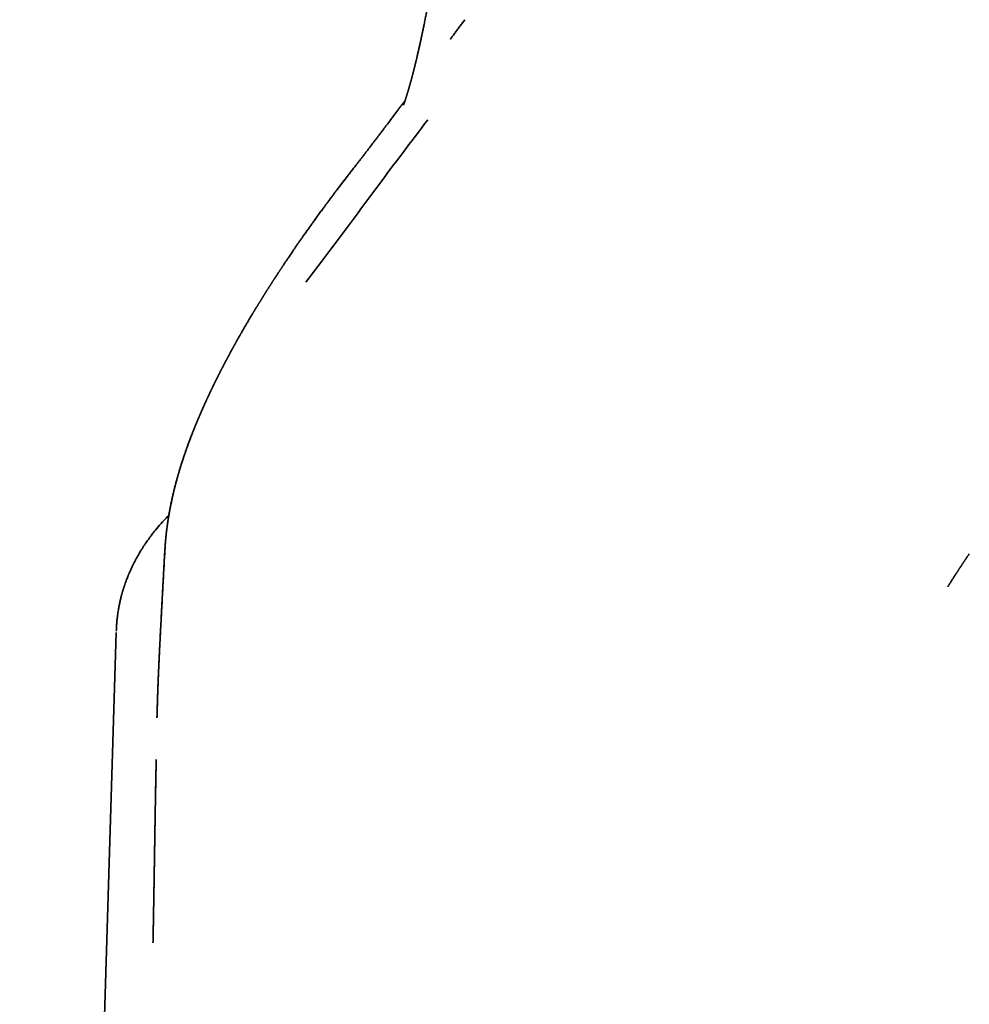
# Model space of a CAD drawing. Header units: millimetres. Extents: x 8 to 665, y 12 to 499.
# Tile 39 of 61: x 323 to 332, y 466 to 476. Entities that reach past the tile are written whole.
import ezdxf

# ---------------------------------------------------------------- set-up
doc = ezdxf.new("R2010")
doc.units = ezdxf.units.MM

msp = doc.modelspace()

# ---------------------------------------------------------------- linework, layer by layer
at = {"color": 7, "linetype": 'Continuous', "lineweight": 35}
for p, q in [((327.54, 475.5865), (327.5166, 475.556)), ((326.3686, 474.0249), (326.3728, 474.0308)), ((324.638, 470.4555), (324.6087, 469.918)), ((324.6384, 470.4545), (324.6384, 470.4556)), ((324.6389, 470.4555), (324.6389, 470.455)), ((332.4219, 470.4178), (332.4171, 470.4105)), ((324.6088, 469.919), (324.6089, 469.9207)), ((324.1668, 469.6554), (323.2327, 439.2908)), ((324.1668, 469.6554), (323.2327, 439.2908))]:
    msp.add_line(p, q, dxfattribs=at)
for points, knots in [([(327.8892, 480.8073), (327.8826, 480.7566), (327.8694, 480.6565), (327.8499, 480.5083), (327.8311, 480.3641), (327.8128, 480.2239), (327.795, 480.0876), (327.7778, 479.9552), (327.7606, 479.8226), (327.7435, 479.69), (327.7265, 479.5578), (327.7101, 479.4302), (327.6943, 479.3074), (327.6793, 479.1893), (327.6648, 479.0762), (327.651, 478.9681), (327.6379, 478.8651), (327.6255, 478.7673), (327.6137, 478.6752), (327.6026, 478.5887), (327.5923, 478.5078), (327.5825, 478.4319), (327.5738, 478.3641), (327.5661, 478.3041), (327.5593, 478.2512), (327.5529, 478.2018), (327.5469, 478.1558), (327.5414, 478.1133), (327.534, 478.0566), (327.5248, 477.9859), (327.5137, 477.9015), (327.503, 477.8204), (327.4946, 477.7578), (327.4886, 477.7126), (327.4849, 477.6847), (327.4815, 477.6597), (327.479, 477.6406), (327.4771, 477.6267), (327.4756, 477.616), (327.474, 477.6041), (327.4721, 477.5897), (327.4697, 477.5723), (327.467, 477.5524), (327.464, 477.5301), (327.4607, 477.5056), (327.457, 477.4786), (327.453, 477.4493), (327.4478, 477.4112), (327.4416, 477.3663), (327.4346, 477.3164), (327.4281, 477.2697), (327.4221, 477.2264), (327.4159, 477.1829), (327.4098, 477.1393), (327.4034, 477.0945), (327.3971, 477.0508), (327.3909, 477.0077), (327.3849, 476.9662), (327.3793, 476.9277), (327.3741, 476.8916), (327.3688, 476.8557), (327.3631, 476.8174), (327.357, 476.7761), (327.3503, 476.7317), (327.3432, 476.6845), (327.3357, 476.6346), (327.3295, 476.5945), (327.325, 476.5652), (327.3224, 476.5482), (327.32, 476.5331), (327.318, 476.5201), (327.3163, 476.5092), (327.3149, 476.5), (327.3136, 476.4915), (327.3121, 476.4824), (327.3103, 476.4704), (327.3078, 476.4548), (327.3047, 476.4353), (327.3013, 476.4133), (327.2975, 476.3897), (327.2925, 476.3583), (327.2864, 476.3208), (327.2796, 476.2784), (327.2738, 476.2436), (327.2693, 476.2158), (327.2658, 476.1949), (327.2626, 476.1757), (327.26, 476.1603), (327.258, 476.1483), (327.2564, 476.1392), (327.2551, 476.1311), (327.2538, 476.1234), (327.2524, 476.1151), (327.2506, 476.1048), (327.2484, 476.0921), (327.2458, 476.0768), (327.243, 476.0603), (327.24, 476.0433), (327.2371, 476.0265), (327.2343, 476.01), (327.2314, 475.9939), (327.2287, 475.9783), (327.2261, 475.9639), (327.2239, 475.951), (327.2219, 475.9401), (327.2203, 475.9309), (327.2185, 475.9212), (327.2165, 475.9096), (327.2139, 475.8951), (327.2108, 475.8784), (327.2075, 475.8599), (327.2038, 475.8396), (327.1998, 475.818), (327.1956, 475.7953), (327.1912, 475.7721), (327.1868, 475.7484), (327.1823, 475.725), (327.1778, 475.7013), (327.1733, 475.6779), (327.1688, 475.6547), (327.1645, 475.6326), (327.16, 475.6101), (327.1555, 475.5873), (327.1508, 475.5641), (327.1463, 475.5419), (327.142, 475.5205), (327.1378, 475.5003), (327.1344, 475.4841), (327.1319, 475.4718), (327.1299, 475.4625), (327.1278, 475.4527), (327.1255, 475.4418), (327.123, 475.4299), (327.1203, 475.4174), (327.1177, 475.4051), (327.115, 475.3924), (327.1122, 475.3798), (327.1094, 475.367), (327.1067, 475.3545), (327.1038, 475.3417), (327.1004, 475.3263), (327.0966, 475.3093), (327.0925, 475.2913), (327.0888, 475.2749), (327.0852, 475.2594), (327.0817, 475.2441), (327.0786, 475.231), (327.0761, 475.2203), (327.0741, 475.2119), (327.0722, 475.2037), (327.0702, 475.1954), (327.0681, 475.1869), (327.0661, 475.1784), (327.064, 475.1699), (327.062, 475.1614), (327.0598, 475.1523), (327.0574, 475.1427), (327.0549, 475.1326), (327.0524, 475.1227), (327.0501, 475.1136), (327.0482, 475.1058), (327.0465, 475.0991), (327.0449, 475.0929), (327.0433, 475.0866), (327.0414, 475.0793), (327.0393, 475.0711), (327.037, 475.0622), (327.0348, 475.0537), (327.0329, 475.0463), (327.0312, 475.04), (327.0298, 475.0346), (327.0284, 475.0294), (327.0269, 475.0239), (327.0253, 475.0178), (327.0235, 475.0112), (327.0216, 475.0041), (327.0197, 474.997), (327.0179, 474.9904), (327.0162, 474.9844), (327.0148, 474.9791), (327.0134, 474.9741), (327.0119, 474.969), (327.0104, 474.9635), (327.0088, 474.9577), (327.0071, 474.9517), (327.0054, 474.9456), (327.0038, 474.9399), (327.0024, 474.935), (327.0012, 474.931), (327.0002, 474.9277), (326.9994, 474.9246), (326.9984, 474.9214), (326.9973, 474.9175), (326.996, 474.913), (326.9945, 474.9081), (326.9929, 474.9025), (326.9912, 474.8968), (326.9896, 474.8913), (326.9881, 474.8866), (326.9869, 474.8825), (326.9857, 474.8786), (326.9844, 474.8741), (326.9828, 474.8689), (326.9809, 474.8629), (326.979, 474.8568), (326.977, 474.8502), (326.9748, 474.8433), (326.9726, 474.8362), (326.9704, 474.8296), (326.9684, 474.8233), (326.9665, 474.8174), (326.9647, 474.8118), (326.9629, 474.8066), (326.9612, 474.8013), (326.9594, 474.7959), (326.9575, 474.7902), (326.9554, 474.784), (326.9532, 474.7779), (326.9511, 474.7718), (326.9492, 474.7662), (326.9477, 474.762), (326.9469, 474.7598), (326.9467, 474.7593)], [0, 0, 0, 0, 0.016181, 0.031939, 0.047275, 0.062187, 0.076677, 0.090744, 0.104388, 0.118908, 0.132915, 0.146409, 0.159389, 0.171853, 0.1838, 0.19523, 0.206144, 0.216543, 0.226428, 0.235635, 0.244346, 0.252562, 0.260284, 0.266447, 0.272255, 0.277706, 0.282802, 0.287543, 0.291932, 0.301838, 0.311469, 0.320826, 0.329909, 0.333403, 0.336801, 0.339794, 0.342331, 0.343644, 0.344804, 0.346176, 0.347916, 0.350023, 0.352497, 0.355167, 0.358163, 0.361485, 0.365135, 0.369012, 0.375693, 0.38201, 0.387961, 0.393548, 0.398769, 0.404899, 0.410719, 0.416555, 0.422408, 0.428186, 0.433502, 0.438317, 0.443224, 0.448635, 0.45455, 0.460969, 0.467883, 0.47529, 0.483191, 0.486022, 0.488657, 0.49098, 0.492993, 0.494694, 0.496063, 0.49728, 0.498692, 0.500312, 0.502989, 0.506091, 0.509618, 0.513552, 0.51754, 0.524978, 0.532104, 0.53892, 0.542791, 0.546523, 0.549912, 0.55292, 0.554714, 0.556339, 0.557795, 0.559093, 0.560543, 0.562286, 0.564715, 0.56755, 0.570724, 0.573898, 0.577082, 0.580219, 0.583308, 0.586348, 0.589233, 0.591723, 0.593869, 0.59567, 0.597201, 0.599676, 0.602601, 0.605978, 0.609805, 0.613967, 0.618572, 0.623369, 0.628359, 0.633543, 0.638807, 0.643826, 0.649402, 0.654693, 0.659846, 0.664861, 0.670655, 0.676294, 0.681802, 0.687178, 0.692408, 0.697284, 0.699718, 0.702065, 0.704652, 0.707559, 0.710788, 0.714313, 0.717766, 0.721027, 0.724854, 0.728386, 0.731936, 0.73566, 0.739558, 0.745467, 0.750917, 0.755865, 0.760614, 0.765497, 0.770461, 0.773227, 0.775983, 0.778727, 0.78146, 0.78425, 0.787388, 0.790121, 0.793089, 0.796293, 0.799733, 0.803408, 0.807192, 0.81057, 0.813484, 0.815935, 0.818179, 0.820619, 0.823258, 0.826627, 0.830256, 0.833715, 0.83682, 0.839259, 0.841424, 0.843476, 0.845785, 0.848369, 0.851227, 0.854358, 0.857498, 0.860494, 0.86319, 0.865584, 0.867725, 0.87009, 0.872804, 0.87541, 0.878273, 0.881328, 0.884095, 0.886479, 0.888478, 0.890094, 0.891427, 0.893066, 0.895028, 0.897312, 0.89992, 0.902725, 0.906018, 0.908961, 0.911554, 0.913797, 0.915976, 0.918412, 0.921613, 0.925169, 0.928912, 0.932489, 0.937296, 0.941751, 0.946035, 0.95023, 0.95435, 0.958098, 0.961861, 0.965638, 0.969577, 0.973951, 0.978767, 0.984021, 0.988965, 0.993852, 0.998682, 1, 1, 1, 1]), ([(327.5162, 475.5564), (327.512, 475.5507), (327.5038, 475.5395), (327.4916, 475.5228), (327.4797, 475.5065), (327.468, 475.4905), (327.4566, 475.4749), (327.4455, 475.4598), (327.4347, 475.445), (327.4242, 475.4306), (327.4138, 475.4164), (327.4062, 475.406), (327.402, 475.4004), (327.4013, 475.3994)], [0, 0, 0, 0, 0.107748, 0.2135, 0.317256, 0.419018, 0.518784, 0.614826, 0.708943, 0.801135, 0.891403, 0.981528, 1, 1, 1, 1]), ([(326.9622, 474.8042), (326.9614, 474.8033), (326.9592, 474.8002), (326.9555, 474.7952), (326.951, 474.7893), (326.9467, 474.7835), (326.9423, 474.7776), (326.9377, 474.7715), (326.9328, 474.765), (326.9276, 474.7579), (326.9219, 474.7503), (326.9158, 474.7422), (326.9095, 474.7337), (326.9029, 474.725), (326.8962, 474.716), (326.8893, 474.7068), (326.8721, 474.6838), (326.8525, 474.6578), (326.8308, 474.6289), (326.8172, 474.6108), (326.8037, 474.5929), (326.7904, 474.5753), (326.7789, 474.5601), (326.7691, 474.5472), (326.7611, 474.5366), (326.7532, 474.5261), (326.7453, 474.5157), (326.7376, 474.5054), (326.7299, 474.4953), (326.7222, 474.4851), (326.7142, 474.4747), (326.706, 474.4638), (326.6973, 474.4525), (326.6885, 474.4409), (326.6794, 474.4289), (326.6701, 474.4167), (326.661, 474.4048), (326.6522, 474.3933), (326.6437, 474.3821), (326.635, 474.3707), (326.6262, 474.3592), (326.6164, 474.3464), (326.6058, 474.3326), (326.5945, 474.3178), (326.5843, 474.3045), (326.575, 474.2925), (326.5669, 474.2819), (326.5588, 474.2714), (326.5509, 474.2611), (326.5431, 474.251), (326.5354, 474.241), (326.5289, 474.2325), (326.5233, 474.2254), (326.5187, 474.2194), (326.5138, 474.2131), (326.5087, 474.2065), (326.5034, 474.1996), (326.4978, 474.1923), (326.4918, 474.1845), (326.4853, 474.1762), (326.4783, 474.1671), (326.471, 474.1578), (326.4634, 474.148), (326.4556, 474.1379), (326.4474, 474.1274), (326.439, 474.1165), (326.4302, 474.1053), (326.4212, 474.0937), (326.4119, 474.0818), (326.4024, 474.0696), (326.3926, 474.0571), (326.3826, 474.0443), (326.3758, 474.0356), (326.3723, 474.0312)], [0, 0, 0, 0, 0.00367, 0.011631, 0.01921, 0.026445, 0.033823, 0.041857, 0.050202, 0.058858, 0.068964, 0.079464, 0.090357, 0.101645, 0.113326, 0.125236, 0.137147, 0.202658, 0.226055, 0.249452, 0.272684, 0.29555, 0.318052, 0.33193, 0.345665, 0.359257, 0.372707, 0.386014, 0.399179, 0.412228, 0.425521, 0.439825, 0.454518, 0.469598, 0.485066, 0.500922, 0.517166, 0.531366, 0.545851, 0.560619, 0.57567, 0.590841, 0.610358, 0.629464, 0.648159, 0.662188, 0.675976, 0.689523, 0.702828, 0.715893, 0.728717, 0.741324, 0.748657, 0.756389, 0.764521, 0.773051, 0.781981, 0.79131, 0.801038, 0.8122, 0.823845, 0.835973, 0.848584, 0.861678, 0.875255, 0.889315, 0.903859, 0.918885, 0.934394, 0.950097, 0.966265, 0.9829, 1, 1, 1, 1]), ([(327.1818, 474.6186), (327.1003, 474.5112), (326.9374, 474.2964), (326.7068, 473.9868), (326.478, 473.6789), (326.2474, 473.3694), (326.0845, 473.1546), (326.003, 473.0472)], [0, 0, 0, 0, 0.2, 0.4, 0.6, 0.8, 1, 1, 1, 1]), ([(326.5305, 474.2343), (326.5292, 474.2327), (326.5256, 474.2281), (326.5196, 474.2206), (326.5135, 474.2128), (326.5083, 474.2062), (326.5039, 474.2007), (326.4996, 474.1952), (326.4951, 474.1896), (326.4905, 474.1837), (326.4856, 474.1774), (326.4805, 474.1709), (326.475, 474.164), (326.4694, 474.1567), (326.4635, 474.1492), (326.4574, 474.1414), (326.4512, 474.1334), (326.4448, 474.1253), (326.4369, 474.115), (326.4273, 474.1027), (326.4161, 474.0883), (326.4064, 474.0757), (326.3981, 474.065), (326.3914, 474.0563), (326.3848, 474.0477), (326.3779, 474.0388), (326.3709, 474.0297), (326.3638, 474.0204), (326.357, 474.0115), (326.3504, 474.003), (326.3442, 473.9948), (326.3381, 473.9869), (326.3322, 473.9791), (326.3265, 473.9716), (326.3209, 473.9643), (326.3115, 473.952), (326.3004, 473.9373), (326.2876, 473.9203), (326.2769, 473.9061), (326.2644, 473.8895), (326.2503, 473.8706), (326.2382, 473.8545), (326.2299, 473.8432), (326.225, 473.8367), (326.2201, 473.83), (326.215, 473.8231), (326.2097, 473.816), (326.2042, 473.8086), (326.1986, 473.801), (326.1928, 473.7931), (326.1869, 473.785), (326.1808, 473.7767), (326.1745, 473.7682), (326.1682, 473.7595), (326.1594, 473.7476), (326.1484, 473.7325), (326.1353, 473.7146), (326.1235, 473.6984), (326.1129, 473.6839), (326.1035, 473.6709), (326.0943, 473.6582), (326.0853, 473.6457), (326.0765, 473.6336), (326.0679, 473.6217), (326.0599, 473.6105), (326.0525, 473.6002), (326.0456, 473.5906), (326.0389, 473.5812), (326.0323, 473.5721), (326.0258, 473.563), (326.0192, 473.5536), (326.0123, 473.5439), (326.0058, 473.5348), (325.9999, 473.5264), (325.9945, 473.5187), (325.9889, 473.5107), (325.9831, 473.5025), (325.9771, 473.494), (325.9711, 473.4853), (325.9649, 473.4765), (325.9588, 473.4678), (325.9528, 473.459), (325.9468, 473.4504), (325.9409, 473.4419), (325.9353, 473.4339), (325.9301, 473.4263), (325.9246, 473.4183), (325.9188, 473.4098), (325.9123, 473.4005), (325.9056, 473.3907), (325.8986, 473.3804), (325.8912, 473.3696), (325.8837, 473.3586), (325.876, 473.3473), (325.8577, 473.3204), (325.8395, 473.2934), (325.8214, 473.2665), (325.8139, 473.2551), (325.8065, 473.2441), (325.7996, 473.2339), (325.7934, 473.2245), (325.7877, 473.216), (325.7822, 473.2077), (325.7769, 473.1997), (325.7718, 473.192), (325.7673, 473.1851), (325.7632, 473.179), (325.7595, 473.1733), (325.7555, 473.1672), (325.7512, 473.1608), (325.7467, 473.1539), (325.7419, 473.1466), (325.7369, 473.1389), (325.7316, 473.131), (325.7262, 473.1226), (325.7205, 473.1139), (325.715, 473.1055), (325.7098, 473.0975), (325.7048, 473.0899), (325.7, 473.0824), (325.6952, 473.0751), (325.6908, 473.0682), (325.6865, 473.0616), (325.6825, 473.0554), (325.6788, 473.0497), (325.6753, 473.0443), (325.6722, 473.0394), (325.6693, 473.0349), (325.6668, 473.031), (325.6644, 473.0273), (325.6621, 473.0236), (325.6596, 473.0197), (325.6569, 473.0156), (325.6542, 473.0113), (325.6509, 473.0061), (325.647, 473.0001), (325.6425, 472.9931), (325.6378, 472.9857), (325.6332, 472.9784), (325.6287, 472.9713), (325.6244, 472.9646), (325.6201, 472.9578), (325.6159, 472.9512), (325.612, 472.9449), (325.6082, 472.9389), (325.6046, 472.9332), (325.6012, 472.9277), (325.5977, 472.9222), (325.5941, 472.9165), (325.5905, 472.9108), (325.5872, 472.9055), (325.5844, 472.901), (325.5819, 472.8969), (325.5795, 472.8931), (325.577, 472.8891), (325.5741, 472.8845), (325.5709, 472.8793), (325.5672, 472.8734), (325.5633, 472.8671), (325.5592, 472.8604), (325.5548, 472.8533), (325.5504, 472.8462), (325.546, 472.8391), (325.5418, 472.8323), (325.5376, 472.8254), (325.5335, 472.8187), (325.5292, 472.8117), (325.5247, 472.8044), (325.5201, 472.7968), (325.5159, 472.7899), (325.5121, 472.7837), (325.5087, 472.7781), (325.5055, 472.7728), (325.5025, 472.7679), (325.4996, 472.7631), (325.4964, 472.7579), (325.4929, 472.752), (325.4889, 472.7454), (325.4847, 472.7384), (325.4803, 472.7311), (325.4757, 472.7234), (325.4709, 472.7154), (325.466, 472.7073), (325.4612, 472.6991), (325.4563, 472.6909), (325.4513, 472.6825), (325.4463, 472.6741), (325.4414, 472.6657), (325.4364, 472.6574), (325.4315, 472.649), (325.4266, 472.6407), (325.4219, 472.6326), (325.4171, 472.6243), (325.4122, 472.616), (325.4073, 472.6076), (325.4032, 472.6006), (325.4, 472.595), (325.3974, 472.5906), (325.3948, 472.5861), (325.3918, 472.5808), (325.3883, 472.5748), (325.3843, 472.5679), (325.38, 472.5605), (325.3759, 472.5532), (325.3718, 472.5461), (325.368, 472.5393), (325.3639, 472.5323), (325.3593, 472.5242), (325.3542, 472.5152), (325.3488, 472.5057), (325.3437, 472.4966), (325.3388, 472.488), (325.3344, 472.48), (325.3303, 472.4727), (325.3265, 472.4661), (325.323, 472.4598), (325.3197, 472.4537), (325.3164, 472.4478), (325.3131, 472.4419), (325.3097, 472.4357), (325.3062, 472.4294), (325.3025, 472.4228), (325.2989, 472.4162), (325.2953, 472.4096), (325.2915, 472.4028), (325.2876, 472.3956), (325.2834, 472.388), (325.2791, 472.3801), (325.2745, 472.3717), (325.2703, 472.364), (325.2666, 472.357), (325.2634, 472.3511), (325.2603, 472.3454), (325.2574, 472.3399), (325.2546, 472.3347), (325.2519, 472.3298), (325.2496, 472.3254), (325.2473, 472.3212), (325.2453, 472.3173), (325.2433, 472.3136), (325.2413, 472.3098), (325.2391, 472.3057), (325.2366, 472.301), (325.2338, 472.2957), (325.2307, 472.29), (325.2279, 472.2847), (325.2253, 472.2797), (325.2229, 472.2753), (325.2205, 472.2706), (325.218, 472.2658), (325.2155, 472.261), (325.2129, 472.2561), (325.2103, 472.2512), (325.2078, 472.2464), (325.2055, 472.2419), (325.2034, 472.238), (325.2017, 472.2346), (325.2001, 472.2316), (325.1987, 472.2289), (325.1975, 472.2265), (325.1963, 472.2242), (325.1949, 472.2216), (325.1934, 472.2186), (325.1916, 472.2151), (325.1896, 472.2112), (325.1874, 472.2069), (325.185, 472.2023), (325.1824, 472.1972), (325.1796, 472.1917), (325.1766, 472.186), (325.1736, 472.1801), (325.1707, 472.1744), (325.1678, 472.1687), (325.1649, 472.163), (325.1621, 472.1573), (325.1593, 472.1519), (325.1567, 472.1468), (325.1543, 472.1419), (325.1519, 472.1372), (325.1497, 472.1327), (325.1473, 472.128), (325.1448, 472.123), (325.1421, 472.1176), (325.1393, 472.1119), (325.1363, 472.1059), (325.1332, 472.0996), (325.1295, 472.0921), (325.1253, 472.0836), (325.1207, 472.0744), (325.1164, 472.0655), (325.1123, 472.0571), (325.1084, 472.0491), (325.1047, 472.0415), (325.1013, 472.0344), (325.0981, 472.0278), (325.0951, 472.0217), (325.0923, 472.0158), (325.0896, 472.0101), (325.0871, 472.0048), (325.0846, 471.9998), (325.0822, 471.9947), (325.0796, 471.9892), (325.0768, 471.9833), (325.0738, 471.977), (325.0707, 471.9704), (325.0676, 471.9638), (325.0647, 471.9575), (325.0618, 471.9515), (325.0592, 471.9457), (325.0566, 471.9403), (325.0542, 471.9351), (325.0517, 471.9298), (325.0491, 471.9242), (325.0464, 471.9182), (325.0434, 471.9118), (325.0404, 471.9051), (325.0371, 471.898), (325.034, 471.8912), (325.031, 471.8846), (325.0283, 471.8786), (325.0256, 471.8727), (325.0231, 471.8672), (325.0208, 471.862), (325.0186, 471.8572), (325.0166, 471.8527), (325.0147, 471.8485), (325.013, 471.8447), (325.0115, 471.8414), (325.0102, 471.8385), (325.009, 471.8357), (325.0076, 471.8326), (325.0061, 471.8292), (325.0044, 471.8255), (325.0026, 471.8214), (325.0007, 471.817), (324.9986, 471.8123), (324.9964, 471.8073), (324.9943, 471.8024), (324.9922, 471.7977), (324.9902, 471.7931), (324.9882, 471.7885), (324.9861, 471.7838), (324.9841, 471.7791), (324.9822, 471.7747), (324.9805, 471.7707), (324.9786, 471.7663), (324.9764, 471.7613), (324.9738, 471.7554), (324.9712, 471.7492), (324.9685, 471.7429), (324.9656, 471.7362), (324.9628, 471.7295), (324.96, 471.7229), (324.9572, 471.7162), (324.9542, 471.7092), (324.9512, 471.7019), (324.948, 471.6943), (324.9448, 471.6865), (324.9415, 471.6786), (324.9382, 471.6706), (324.935, 471.6629), (324.932, 471.6555), (324.9292, 471.6486), (324.9264, 471.6418), (324.9237, 471.6351), (324.921, 471.6282), (324.9183, 471.6215), (324.9159, 471.6157), (324.9139, 471.6106), (324.9121, 471.6061), (324.9102, 471.6012), (324.908, 471.5958), (324.9059, 471.5903), (324.9037, 471.5848), (324.9016, 471.5793), (324.8994, 471.5737), (324.8972, 471.5681), (324.8951, 471.5626), (324.8927, 471.5565), (324.8901, 471.5498), (324.8874, 471.5426), (324.8848, 471.5358), (324.8823, 471.5292), (324.8798, 471.5225), (324.8773, 471.516), (324.8749, 471.5096), (324.8725, 471.5031), (324.87, 471.4965), (324.8675, 471.4896), (324.8648, 471.4823), (324.862, 471.4746), (324.859, 471.4664), (324.8559, 471.4579), (324.8528, 471.4492), (324.8496, 471.4403), (324.8464, 471.4315), (324.8433, 471.4226), (324.8403, 471.414), (324.8372, 471.4051), (324.834, 471.3961), (324.8309, 471.3869), (324.8278, 471.3779), (324.8248, 471.369), (324.8217, 471.3599), (324.8186, 471.3505), (324.8153, 471.3408), (324.8119, 471.3305), (324.8084, 471.3198), (324.8048, 471.3087), (324.8013, 471.2976), (324.7977, 471.2865), (324.7943, 471.2757), (324.791, 471.2651), (324.7878, 471.2548), (324.7847, 471.2448), (324.7818, 471.2351), (324.7788, 471.2253), (324.7759, 471.2154), (324.7729, 471.2053), (324.7699, 471.1951), (324.7669, 471.1847), (324.7622, 471.1683), (324.7559, 471.1461), (324.7497, 471.1235), (324.7452, 471.1066), (324.7423, 471.0956), (324.7395, 471.0849), (324.7366, 471.0735), (324.7335, 471.0613), (324.7302, 471.0481), (324.7269, 471.0349), (324.7236, 471.0214), (324.7203, 471.0075), (324.7169, 470.993), (324.7133, 470.9774), (324.7095, 470.9608), (324.7057, 470.9434), (324.702, 470.9261), (324.6984, 470.9088), (324.6954, 470.894), (324.6928, 470.8813), (324.6907, 470.8706), (324.6886, 470.8596), (324.6864, 470.8481), (324.6841, 470.8359), (324.6817, 470.8223), (324.6791, 470.8077), (324.6764, 470.7925), (324.674, 470.7778), (324.6718, 470.7645), (324.6699, 470.7525), (324.6682, 470.7416), (324.6665, 470.7305), (324.6648, 470.719), (324.6633, 470.7087), (324.6621, 470.6999), (324.661, 470.6926), (324.66, 470.685), (324.659, 470.6771), (324.6579, 470.669), (324.6568, 470.6609), (324.6558, 470.653), (324.655, 470.6458), (324.6542, 470.6392), (324.6535, 470.6333), (324.6528, 470.6278), (324.652, 470.6211), (324.6511, 470.613), (324.65, 470.6031), (324.649, 470.5928), (324.6478, 470.5818), (324.647, 470.5729), (324.6463, 470.5661), (324.6459, 470.5614), (324.6454, 470.5563), (324.6449, 470.5508), (324.6444, 470.5448), (324.6438, 470.5383), (324.6432, 470.5313), (324.6426, 470.5234), (324.6419, 470.5144), (324.6411, 470.5044), (324.6404, 470.4933), (324.6396, 470.4812), (324.6388, 470.4684), (324.6383, 470.4597), (324.638, 470.4553)], [0, 0, 0, 0, 0.001501, 0.004223, 0.006927, 0.008618, 0.010301, 0.011978, 0.013688, 0.015508, 0.017438, 0.019479, 0.02163, 0.023892, 0.026264, 0.028702, 0.03124, 0.033821, 0.036433, 0.040935, 0.045525, 0.050203, 0.053, 0.055826, 0.058603, 0.061293, 0.06438, 0.067345, 0.070185, 0.072902, 0.075495, 0.077965, 0.080468, 0.08283, 0.085076, 0.087322, 0.094465, 0.098777, 0.103136, 0.107535, 0.114081, 0.120524, 0.122527, 0.124543, 0.126633, 0.1288, 0.131044, 0.133395, 0.135825, 0.138334, 0.140922, 0.14359, 0.146336, 0.149162, 0.152037, 0.157967, 0.163762, 0.169421, 0.17366, 0.177819, 0.181899, 0.185899, 0.189802, 0.193578, 0.197225, 0.200312, 0.203302, 0.206193, 0.208987, 0.211708, 0.214513, 0.217431, 0.220462, 0.222664, 0.224932, 0.227291, 0.229745, 0.232291, 0.234884, 0.237564, 0.240209, 0.242748, 0.245459, 0.248039, 0.250486, 0.252802, 0.254987, 0.2578, 0.260695, 0.263672, 0.266952, 0.270326, 0.273794, 0.277355, 0.280994, 0.299283, 0.302887, 0.306486, 0.309987, 0.313365, 0.316136, 0.31882, 0.321415, 0.323923, 0.326342, 0.328681, 0.330331, 0.332105, 0.334003, 0.336026, 0.338173, 0.340444, 0.34284, 0.345309, 0.347897, 0.350605, 0.353432, 0.355737, 0.358115, 0.360486, 0.362735, 0.364904, 0.366945, 0.368859, 0.370646, 0.372306, 0.373838, 0.375242, 0.376406, 0.377491, 0.378625, 0.379825, 0.38109, 0.382422, 0.383819, 0.385847, 0.388, 0.390277, 0.392679, 0.39469, 0.396781, 0.398899, 0.400932, 0.402879, 0.404705, 0.406446, 0.408104, 0.409676, 0.411556, 0.413298, 0.414904, 0.416372, 0.417448, 0.418583, 0.419803, 0.421107, 0.42277, 0.424552, 0.426455, 0.428477, 0.430619, 0.43288, 0.43491, 0.437024, 0.439119, 0.441134, 0.44307, 0.445484, 0.447761, 0.449902, 0.451699, 0.453386, 0.454964, 0.456434, 0.457826, 0.459282, 0.461135, 0.463104, 0.465188, 0.467387, 0.469703, 0.472089, 0.474527, 0.47696, 0.479389, 0.481889, 0.484384, 0.486874, 0.489359, 0.49184, 0.494313, 0.496716, 0.49903, 0.50163, 0.504106, 0.506459, 0.507788, 0.509073, 0.510382, 0.511775, 0.513669, 0.515699, 0.517865, 0.520166, 0.52207, 0.524057, 0.526129, 0.528246, 0.531164, 0.533948, 0.536597, 0.539112, 0.541491, 0.543537, 0.545472, 0.547296, 0.549019, 0.550727, 0.552439, 0.554153, 0.556043, 0.557936, 0.559832, 0.561733, 0.563677, 0.565735, 0.567908, 0.570197, 0.572601, 0.575121, 0.576833, 0.578542, 0.580181, 0.58175, 0.583247, 0.584673, 0.585905, 0.587079, 0.588195, 0.589252, 0.590278, 0.591375, 0.592769, 0.594275, 0.595891, 0.597619, 0.598832, 0.600094, 0.601406, 0.602767, 0.604155, 0.605481, 0.606948, 0.608314, 0.609577, 0.610738, 0.611643, 0.612474, 0.613232, 0.613917, 0.614539, 0.615206, 0.616087, 0.617071, 0.618156, 0.619344, 0.620661, 0.622085, 0.623615, 0.625251, 0.626913, 0.628517, 0.630062, 0.631715, 0.633295, 0.634804, 0.63624, 0.637604, 0.638896, 0.640126, 0.641402, 0.642818, 0.644317, 0.645899, 0.647563, 0.649309, 0.651111, 0.653785, 0.656341, 0.658778, 0.661097, 0.663297, 0.665386, 0.667393, 0.669141, 0.670824, 0.672442, 0.673995, 0.675498, 0.676768, 0.678153, 0.679653, 0.681267, 0.682997, 0.684832, 0.686633, 0.688354, 0.689997, 0.69156, 0.693018, 0.694402, 0.695817, 0.697322, 0.698948, 0.700667, 0.70248, 0.704387, 0.706388, 0.708026, 0.70969, 0.71127, 0.712757, 0.714151, 0.715453, 0.716662, 0.717779, 0.718802, 0.719734, 0.720413, 0.721153, 0.721977, 0.722884, 0.723874, 0.724962, 0.726134, 0.727393, 0.728733, 0.730059, 0.731322, 0.732522, 0.733661, 0.735003, 0.736247, 0.737393, 0.73844, 0.739407, 0.740877, 0.742408, 0.744001, 0.745654, 0.747369, 0.749173, 0.750802, 0.75251, 0.754294, 0.756157, 0.758096, 0.760111, 0.762092, 0.764163, 0.766123, 0.767971, 0.769707, 0.771331, 0.77306, 0.774753, 0.776418, 0.778054, 0.779073, 0.780167, 0.781368, 0.782676, 0.78409, 0.78535, 0.786685, 0.788087, 0.789461, 0.790778, 0.792036, 0.793896, 0.795613, 0.797186, 0.798806, 0.800364, 0.801907, 0.803436, 0.804951, 0.806507, 0.80809, 0.809785, 0.811593, 0.813509, 0.815451, 0.817507, 0.819561, 0.821612, 0.82366, 0.825666, 0.827586, 0.829739, 0.831773, 0.833745, 0.835717, 0.837729, 0.839793, 0.841954, 0.844213, 0.846566, 0.848991, 0.851481, 0.853797, 0.856141, 0.858419, 0.860623, 0.862752, 0.864809, 0.866806, 0.868934, 0.87099, 0.873029, 0.875152, 0.877361, 0.883007, 0.888654, 0.890873, 0.893044, 0.895133, 0.897139, 0.89969, 0.902222, 0.904737, 0.907299, 0.909936, 0.91265, 0.915461, 0.918669, 0.921888, 0.925056, 0.928174, 0.931246, 0.933084, 0.934978, 0.936928, 0.938943, 0.941079, 0.943346, 0.946072, 0.948694, 0.951211, 0.953623, 0.955476, 0.95727, 0.959104, 0.961007, 0.962977, 0.964114, 0.965285, 0.966493, 0.967738, 0.969021, 0.97033, 0.971559, 0.97268, 0.973696, 0.974606, 0.97542, 0.976199, 0.977672, 0.979068, 0.980646, 0.982249, 0.983901, 0.984532, 0.985198, 0.985925, 0.986714, 0.987566, 0.98848, 0.989458, 0.990542, 0.991808, 0.993206, 0.994736, 0.996398, 0.998193, 1, 1, 1, 1]), ([(326.3683, 474.0251), (326.3676, 474.0242), (326.3639, 474.0194), (326.3574, 474.0109), (326.3489, 473.9997), (326.3407, 473.989), (326.3329, 473.9787), (326.3254, 473.9689), (326.3185, 473.9598), (326.3121, 473.9514), (326.3062, 473.9436), (326.3006, 473.9362), (326.2953, 473.9292), (326.2903, 473.9225), (326.2855, 473.9162), (326.2811, 473.9103), (326.2769, 473.9048), (326.2731, 473.8997), (326.2695, 473.8949), (326.2662, 473.8905), (326.2634, 473.8868), (326.261, 473.8836), (326.259, 473.8809), (326.2571, 473.8783), (326.2551, 473.8757), (326.2531, 473.873), (326.2501, 473.869), (326.2461, 473.8636), (326.2409, 473.8567), (326.2355, 473.8494), (326.2297, 473.8417), (326.2237, 473.8336), (326.2179, 473.8257), (326.2123, 473.8182), (326.207, 473.8111), (326.2018, 473.804), (326.1967, 473.7972), (326.1919, 473.7906), (326.1873, 473.7843), (326.1828, 473.7782), (326.1785, 473.7724), (326.1744, 473.7669), (326.1706, 473.7617), (326.1671, 473.7568), (326.1636, 473.7521), (326.1601, 473.7474), (326.1566, 473.7426), (326.153, 473.7377), (326.1491, 473.7324), (326.145, 473.7267), (326.1407, 473.7208), (326.1363, 473.7148), (326.132, 473.7089), (326.1277, 473.703), (326.1233, 473.6969), (326.1188, 473.6907), (326.1144, 473.6846), (326.11, 473.6786), (326.1047, 473.6711), (326.0983, 473.6624), (326.0911, 473.6523), (326.0846, 473.6433), (326.0788, 473.6353), (326.0737, 473.6281), (326.0687, 473.6211), (326.0637, 473.6141), (326.0586, 473.6069), (326.0529, 473.5991), (326.0468, 473.5905), (326.0401, 473.5811), (326.0332, 473.5714), (326.0266, 473.562), (326.0203, 473.5531), (326.0145, 473.5449), (326.0089, 473.5369), (326.0034, 473.5292), (325.9982, 473.5217), (325.9931, 473.5146), (325.9883, 473.5077), (325.9838, 473.5013), (325.981, 473.4973), (325.9797, 473.4954)], [0, 0, 0, 0, 0.005324, 0.027373, 0.048565, 0.068898, 0.088374, 0.106992, 0.124752, 0.140279, 0.155085, 0.16917, 0.182534, 0.195178, 0.2071, 0.218302, 0.228783, 0.238544, 0.247584, 0.255902, 0.2635, 0.268965, 0.273984, 0.278767, 0.283687, 0.288751, 0.293957, 0.306325, 0.319433, 0.333283, 0.347874, 0.363206, 0.379279, 0.392428, 0.406035, 0.419595, 0.43253, 0.444839, 0.456521, 0.468318, 0.479399, 0.489763, 0.499412, 0.508753, 0.517381, 0.526419, 0.535153, 0.544512, 0.554498, 0.565111, 0.57635, 0.588215, 0.598884, 0.610013, 0.621602, 0.633378, 0.644921, 0.656224, 0.667289, 0.686952, 0.705812, 0.723869, 0.737905, 0.751413, 0.764395, 0.777371, 0.790809, 0.804708, 0.821681, 0.839295, 0.857549, 0.876444, 0.89202, 0.907505, 0.922505, 0.937021, 0.951052, 0.964361, 0.977202, 0.989576, 1, 1, 1, 1]), ([(325.4854, 472.7396), (325.4834, 472.7362), (325.4793, 472.7295), (325.4735, 472.7197), (325.4678, 472.7103), (325.4625, 472.7013), (325.4574, 472.6927), (325.4525, 472.6845), (325.448, 472.6769), (325.4438, 472.6699), (325.44, 472.6635), (325.4364, 472.6574), (325.4329, 472.6514), (325.4293, 472.6453), (325.4253, 472.6385), (325.4209, 472.6309), (325.416, 472.6225), (325.4109, 472.6137), (325.4055, 472.6045), (325.4, 472.595), (325.3944, 472.5854), (325.3889, 472.5758), (325.3835, 472.5665), (325.3788, 472.5583), (325.3748, 472.5512), (325.3714, 472.5453), (325.3681, 472.5397), (325.3653, 472.5348), (325.3629, 472.5305), (325.3609, 472.5269), (325.3589, 472.5235), (325.3568, 472.5198), (325.3545, 472.5157), (325.3518, 472.5109), (325.3488, 472.5057), (325.3456, 472.5), (325.3421, 472.4938), (325.3386, 472.4875), (325.335, 472.4812), (325.3316, 472.475), (325.3281, 472.4688), (325.3248, 472.4629), (325.3216, 472.4572), (325.3186, 472.4518), (325.3154, 472.446), (325.3121, 472.44), (325.3086, 472.4339), (325.3055, 472.4282), (325.3027, 472.4231), (325.3001, 472.4185), (325.2978, 472.4143), (325.2955, 472.41), (325.2931, 472.4057), (325.2907, 472.4013), (325.2882, 472.3968), (325.2854, 472.3916), (325.2822, 472.3857), (325.2785, 472.379), (325.2748, 472.3722), (325.2709, 472.365), (325.2668, 472.3575), (325.2626, 472.3496), (325.2581, 472.3414), (325.2539, 472.3334), (325.2498, 472.3258), (325.2459, 472.3186), (325.2421, 472.3113), (325.2379, 472.3036), (325.2337, 472.2956), (325.2293, 472.2873), (325.2252, 472.2796), (325.2217, 472.2728), (325.2185, 472.2668), (325.2156, 472.2612), (325.2126, 472.2555), (325.2094, 472.2494), (325.206, 472.2429), (325.2025, 472.2361), (325.1988, 472.229), (325.195, 472.2218), (325.1914, 472.2148), (325.1881, 472.2083), (325.1853, 472.203), (325.1832, 472.1988), (325.1816, 472.1956), (325.18, 472.1927), (325.1786, 472.1898), (325.1771, 472.187), (325.1755, 472.1837), (325.1736, 472.1801), (325.1715, 472.1759), (325.1692, 472.1713), (325.1665, 472.1661), (325.1635, 472.1601), (325.16, 472.1533), (325.1564, 472.1461), (325.1527, 472.1388), (325.1491, 472.1315), (325.1453, 472.1241), (325.1416, 472.1166), (325.1378, 472.109), (325.1343, 472.1019), (325.131, 472.0952), (325.1281, 472.0894), (325.1257, 472.0844), (325.1235, 472.08), (325.1215, 472.0758), (325.1194, 472.0717), (325.1138, 472.0602), (325.108, 472.0483), (325.102, 472.0358), (325.0992, 472.0301), (325.0962, 472.024), (325.0932, 472.0177), (325.0901, 472.0112), (325.087, 472.0047), (325.0837, 471.9978), (325.0803, 471.9907), (325.0769, 471.9835), (325.0736, 471.9764), (325.0703, 471.9696), (325.0668, 471.962), (325.0629, 471.9538), (325.0588, 471.945), (325.055, 471.9367), (325.0513, 471.9288), (325.0478, 471.9213), (325.0444, 471.9139), (325.0407, 471.9058), (325.0366, 471.897), (325.0323, 471.8874), (325.0279, 471.8777), (325.0235, 471.868), (325.0191, 471.8583), (325.0146, 471.8484), (325.01, 471.8381), (325.0053, 471.8274), (325.0004, 471.8162), (324.9953, 471.8047), (324.99, 471.7928), (324.9852, 471.7816), (324.9808, 471.7714), (324.9769, 471.7624), (324.9732, 471.7538), (324.9696, 471.7455), (324.9662, 471.7376), (324.963, 471.73), (324.9595, 471.7217), (324.9556, 471.7124), (324.9512, 471.702), (324.9467, 471.6912), (324.9421, 471.6801), (324.9376, 471.6691), (324.9331, 471.6582), (324.9288, 471.6476), (324.9245, 471.637), (324.9202, 471.6264), (324.9159, 471.6155), (324.9112, 471.6038), (324.9062, 471.5912), (324.9009, 471.5775), (324.8954, 471.5634), (324.8897, 471.5487), (324.884, 471.5336), (324.8782, 471.5184), (324.8725, 471.503), (324.8668, 471.4878), (324.8612, 471.4725), (324.8557, 471.4572), (324.8492, 471.4392), (324.8417, 471.4182), (324.8335, 471.3945), (324.8255, 471.3711), (324.8177, 471.3481), (324.8103, 471.3255), (324.803, 471.3032), (324.796, 471.281), (324.7891, 471.2591), (324.7824, 471.2372), (324.7774, 471.2203), (324.7738, 471.2083), (324.7716, 471.201), (324.7695, 471.1935), (324.7673, 471.1859), (324.765, 471.1782), (324.7628, 471.1703), (324.7605, 471.1623), (324.7582, 471.154), (324.7557, 471.1452), (324.7531, 471.1357), (324.7503, 471.1255), (324.7474, 471.1149), (324.7445, 471.1041), (324.7413, 471.0917), (324.7377, 471.078), (324.7338, 471.0628), (324.7301, 471.0479), (324.7269, 471.035), (324.7242, 471.024), (324.7221, 471.0149), (324.72, 471.0063), (324.7181, 470.9983), (324.7164, 470.9909), (324.7149, 470.9842), (324.7135, 470.9781), (324.7122, 470.9724), (324.7109, 470.9668), (324.7096, 470.9612), (324.7084, 470.9558), (324.7073, 470.9505), (324.7062, 470.9455), (324.7051, 470.9405), (324.704, 470.9353), (324.7028, 470.9297), (324.7014, 470.9234), (324.7, 470.9166), (324.6985, 470.9093), (324.6969, 470.9016), (324.6952, 470.8934), (324.6935, 470.8846), (324.6917, 470.8755), (324.69, 470.8667), (324.6883, 470.858), (324.6867, 470.8498), (324.6852, 470.8417), (324.6838, 470.834), (324.6825, 470.827), (324.6814, 470.8206), (324.6803, 470.8146), (324.6793, 470.8091), (324.6785, 470.8041), (324.6777, 470.7996), (324.677, 470.7955), (324.6762, 470.7912), (324.6755, 470.7867), (324.6747, 470.782), (324.6739, 470.7774), (324.6731, 470.7727), (324.6724, 470.768), (324.6716, 470.7633), (324.6709, 470.7586), (324.6701, 470.7536), (324.6692, 470.7482), (324.6683, 470.742), (324.6672, 470.735), (324.666, 470.7273), (324.6648, 470.7188), (324.6635, 470.7098), (324.6622, 470.7008), (324.661, 470.6921), (324.6599, 470.684), (324.6589, 470.6767), (324.658, 470.6699), (324.6572, 470.6634), (324.6562, 470.6562), (324.6552, 470.6482), (324.6541, 470.6391), (324.653, 470.6296), (324.652, 470.6203), (324.6509, 470.6111), (324.6499, 470.602), (324.649, 470.5927), (324.648, 470.5836), (324.6472, 470.5751), (324.6465, 470.5679), (324.6459, 470.5621), (324.6455, 470.5575), (324.6451, 470.5532), (324.6448, 470.5492), (324.6444, 470.5455), (324.6441, 470.5417), (324.6437, 470.5373), (324.6433, 470.5319), (324.6428, 470.5254), (324.6422, 470.5179), (324.6415, 470.5096), (324.6409, 470.5005), (324.6401, 470.4898), (324.6393, 470.4776), (324.6387, 470.4673), (324.6384, 470.4612), (324.6383, 470.4597)], [0, 0, 0, 0, 0.005695, 0.011163, 0.016403, 0.021415, 0.026199, 0.030755, 0.035083, 0.038851, 0.042427, 0.045812, 0.049049, 0.0524, 0.055907, 0.060319, 0.064955, 0.069815, 0.074898, 0.080204, 0.085579, 0.090837, 0.09594, 0.100889, 0.10432, 0.107591, 0.110659, 0.113526, 0.115636, 0.117622, 0.119483, 0.121286, 0.123641, 0.126244, 0.129095, 0.132194, 0.135541, 0.139137, 0.142416, 0.145857, 0.149223, 0.152447, 0.15553, 0.158471, 0.16127, 0.164887, 0.168236, 0.171316, 0.174129, 0.176494, 0.178717, 0.180985, 0.183304, 0.185675, 0.188096, 0.190569, 0.194053, 0.197634, 0.201312, 0.205147, 0.209175, 0.213395, 0.217808, 0.222414, 0.226167, 0.23004, 0.233995, 0.23782, 0.242453, 0.246822, 0.250928, 0.254771, 0.257607, 0.260471, 0.263499, 0.266688, 0.270111, 0.273703, 0.277464, 0.281358, 0.285062, 0.288497, 0.291665, 0.293416, 0.295073, 0.296635, 0.298104, 0.299551, 0.301122, 0.303139, 0.305336, 0.307711, 0.310265, 0.313538, 0.317065, 0.320846, 0.324785, 0.328584, 0.332223, 0.336376, 0.340298, 0.343988, 0.347446, 0.350672, 0.353044, 0.355273, 0.357419, 0.35956, 0.361697, 0.375183, 0.377905, 0.380839, 0.383987, 0.387349, 0.390531, 0.393883, 0.397406, 0.401098, 0.404824, 0.408435, 0.411932, 0.415314, 0.420028, 0.4245, 0.428729, 0.432716, 0.436515, 0.440241, 0.443898, 0.448814, 0.453598, 0.458389, 0.463442, 0.468181, 0.473134, 0.4783, 0.483656, 0.489193, 0.494912, 0.500813, 0.506896, 0.511463, 0.515875, 0.520104, 0.524151, 0.528015, 0.531697, 0.535202, 0.540036, 0.54503, 0.550182, 0.555466, 0.560748, 0.565864, 0.570814, 0.575671, 0.580601, 0.58561, 0.590697, 0.596737, 0.602951, 0.60936, 0.615962, 0.622753, 0.62968, 0.636329, 0.643084, 0.649797, 0.656399, 0.662891, 0.673211, 0.683277, 0.693098, 0.702688, 0.712039, 0.72114, 0.729997, 0.738848, 0.747463, 0.755858, 0.758645, 0.761466, 0.764329, 0.767233, 0.770178, 0.773165, 0.776248, 0.779297, 0.782601, 0.78616, 0.789975, 0.793962, 0.797966, 0.801985, 0.807535, 0.813082, 0.81846, 0.823641, 0.826987, 0.830232, 0.833279, 0.836107, 0.838716, 0.841106, 0.84316, 0.845123, 0.847074, 0.849014, 0.850943, 0.852686, 0.854421, 0.856146, 0.857866, 0.859749, 0.861875, 0.864244, 0.86663, 0.86922, 0.872014, 0.874977, 0.878012, 0.881112, 0.883821, 0.886579, 0.889286, 0.891795, 0.894103, 0.896211, 0.898118, 0.899985, 0.901609, 0.902999, 0.904317, 0.90563, 0.907141, 0.908643, 0.910138, 0.911624, 0.913103, 0.914573, 0.91612, 0.917577, 0.91926, 0.921169, 0.923303, 0.925662, 0.928248, 0.931059, 0.933898, 0.936532, 0.93896, 0.941181, 0.943197, 0.945056, 0.946916, 0.949491, 0.952089, 0.954717, 0.95746, 0.959894, 0.962428, 0.965058, 0.967612, 0.96997, 0.972133, 0.973479, 0.974736, 0.975905, 0.976985, 0.977976, 0.978915, 0.979991, 0.981455, 0.983142, 0.985052, 0.987186, 0.989541, 0.992096, 0.995355, 0.998881, 1, 1, 1, 1]), ([(324.6759, 470.7891), (324.6658, 470.7792), (324.6355, 470.7493), (324.5883, 470.6968), (324.5473, 470.648), (324.5216, 470.6156), (324.5079, 470.5979), (324.4931, 470.5782), (324.4781, 470.5577), (324.4638, 470.5377), (324.451, 470.5191), (324.4403, 470.5033), (324.4315, 470.4899), (324.4239, 470.478), (324.416, 470.4657), (324.4075, 470.4521), (324.3979, 470.4364), (324.3867, 470.4175), (324.3749, 470.397), (324.3641, 470.3777), (324.3556, 470.3619), (324.3487, 470.3489), (324.343, 470.338), (324.3378, 470.3277), (324.3327, 470.3176), (324.327, 470.3061), (324.3207, 470.293), (324.3137, 470.2782), (324.3068, 470.2632), (324.3006, 470.2491), (324.2954, 470.2373), (324.2914, 470.2279), (324.2882, 470.2202), (324.2851, 470.2129), (324.2808, 470.2025), (324.2749, 470.1876), (324.2672, 470.1676), (324.2588, 470.1449), (324.25, 470.12), (324.2413, 470.0937), (324.233, 470.067), (324.2253, 470.0409), (324.2187, 470.0166), (324.213, 469.9949), (324.2083, 469.9753), (324.2043, 469.958), (324.2007, 469.942), (324.1975, 469.9264), (324.1943, 469.9104), (324.191, 469.8928), (324.1874, 469.8722), (324.1835, 469.8478), (324.1795, 469.8194), (324.1756, 469.7874), (324.1721, 469.7513), (324.1691, 469.7114), (324.168, 469.6838), (324.1675, 469.6694)], [0, 0, 0, 0, 0.04328, 0.130195, 0.205716, 0.223847, 0.244053, 0.266665, 0.290334, 0.312088, 0.331809, 0.349374, 0.361639, 0.373081, 0.38537, 0.398626, 0.413341, 0.431472, 0.452655, 0.470937, 0.485379, 0.49613, 0.506283, 0.514696, 0.523495, 0.533045, 0.544765, 0.557182, 0.570779, 0.58266, 0.59249, 0.60027, 0.606018, 0.611531, 0.617979, 0.631056, 0.646822, 0.665104, 0.68439, 0.70432, 0.724892, 0.744544, 0.762468, 0.778345, 0.792175, 0.804643, 0.815256, 0.826127, 0.837256, 0.848749, 0.862591, 0.879523, 0.898308, 0.919818, 0.944042, 0.970964, 1, 1, 1, 1]), ([(324.638, 470.4556), (324.6374, 470.4452), (324.6312, 470.3314), (324.6215, 470.1526), (324.6123, 469.9841), (324.6088, 469.919)], [0, 0, 0, 0, 0.058227, 0.636288, 1, 1, 1, 1]), ([(332.2136, 470.098), (332.214, 470.0987), (332.2153, 470.1009), (332.2181, 470.1052), (332.2218, 470.1112), (332.2261, 470.118), (332.2306, 470.1252), (332.2352, 470.1326), (332.24, 470.1402), (332.245, 470.148), (332.2507, 470.157), (332.2572, 470.1673), (332.2644, 470.1787), (332.2719, 470.1904), (332.2786, 470.2008), (332.2845, 470.21), (332.2895, 470.2179), (332.2945, 470.2256), (332.2993, 470.233), (332.3039, 470.2402), (332.3083, 470.2469), (332.3124, 470.2533), (332.3163, 470.2592), (332.3201, 470.265), (332.3238, 470.2708), (332.3283, 470.2776), (332.3334, 470.2854), (332.3393, 470.2942), (332.345, 470.3029), (332.3499, 470.3104), (332.3541, 470.3167), (332.3576, 470.3219), (332.3611, 470.3273), (332.3649, 470.333), (332.3684, 470.3382), (332.3716, 470.3429), (332.3743, 470.347), (332.3772, 470.3513), (332.3802, 470.3558), (332.3834, 470.3605), (332.3868, 470.3656), (332.3904, 470.371), (332.3943, 470.3768), (332.3985, 470.383), (332.403, 470.3896), (332.4078, 470.3966), (332.4125, 470.4036), (332.4157, 470.4083), (332.4172, 470.4104)], [0, 0, 0, 0, 0.006338, 0.020464, 0.040963, 0.062491, 0.085047, 0.10858, 0.132711, 0.157365, 0.182542, 0.218014, 0.254398, 0.29134, 0.328794, 0.354049, 0.379446, 0.404139, 0.427913, 0.450767, 0.472701, 0.492538, 0.511559, 0.530041, 0.548406, 0.566659, 0.595466, 0.623988, 0.652137, 0.679508, 0.696288, 0.712758, 0.72989, 0.748252, 0.767845, 0.780716, 0.794067, 0.807898, 0.82229, 0.837659, 0.854067, 0.871513, 0.889998, 0.910477, 0.932096, 0.954854, 0.978753, 1, 1, 1, 1]), ([(324.6088, 469.9207), (324.6082, 469.9106), (324.6061, 469.8711), (324.6025, 469.8052), (324.5983, 469.726), (324.5946, 469.656), (324.5914, 469.5951), (324.5888, 469.5433), (324.5867, 469.5017), (324.5852, 469.4697), (324.5841, 469.4465), (324.5833, 469.4302), (324.5827, 469.4179), (324.5822, 469.4078), (324.5817, 469.396), (324.581, 469.3803), (324.5801, 469.3608), (324.5791, 469.3388), (324.578, 469.315), (324.577, 469.2908), (324.576, 469.2667), (324.5748, 469.2383), (324.5734, 469.2055), (324.5719, 469.1675), (324.5705, 469.1307), (324.5694, 469.0991), (324.5684, 469.0707), (324.5675, 469.0444), (324.5668, 469.0229), (324.5662, 469.0057), (324.5658, 468.9926), (324.5654, 468.9807), (324.565, 468.9685), (324.5647, 468.9557), (324.5642, 468.9423), (324.5638, 468.9283), (324.5634, 468.9141), (324.563, 468.8999), (324.5626, 468.8857), (324.5622, 468.8714), (324.5618, 468.8572), (324.5614, 468.8428), (324.5612, 468.8337), (324.561, 468.8289)], [0, 0, 0, 0, 0.014892, 0.058557, 0.09774, 0.132463, 0.162744, 0.188593, 0.210014, 0.225129, 0.236859, 0.245207, 0.250184, 0.2557, 0.263987, 0.275126, 0.291029, 0.310308, 0.329817, 0.348651, 0.366825, 0.384351, 0.410621, 0.4354, 0.459169, 0.479671, 0.500556, 0.521901, 0.542559, 0.556445, 0.569452, 0.585096, 0.603572, 0.624923, 0.652282, 0.683306, 0.718014, 0.756419, 0.798532, 0.843508, 0.892075, 0.944238, 1, 1, 1, 1]), ([(324.6087, 469.9201), (324.6072, 469.8925), (324.6044, 469.8399), (324.6003, 469.7651), (324.5968, 469.6981), (324.5937, 469.639), (324.5911, 469.5877), (324.5889, 469.5441), (324.5871, 469.5084), (324.5857, 469.4803), (324.5847, 469.46), (324.5841, 469.4465), (324.5836, 469.4372), (324.5831, 469.4262), (324.5823, 469.4097), (324.5813, 469.3867), (324.58, 469.3585), (324.5786, 469.3272), (324.5771, 469.2946), (324.5758, 469.2627), (324.5742, 469.2239), (324.5724, 469.179), (324.5705, 469.1294), (324.569, 469.0871), (324.5678, 469.053), (324.5669, 469.0264), (324.5661, 469.0029), (324.5654, 468.9815), (324.5648, 468.9614), (324.5643, 468.9429), (324.5637, 468.9252), (324.5633, 468.9085), (324.5628, 468.8927), (324.5624, 468.8779), (324.562, 468.8641), (324.5616, 468.8513), (324.5613, 468.8393), (324.5611, 468.8325), (324.561, 468.829)], [0, 0, 0, 0, 0.04105, 0.078217, 0.111523, 0.140984, 0.16661, 0.188407, 0.206379, 0.220527, 0.230853, 0.237363, 0.241179, 0.246171, 0.257344, 0.272476, 0.291587, 0.314263, 0.337122, 0.359436, 0.381207, 0.41971, 0.456389, 0.490964, 0.515531, 0.537923, 0.558501, 0.579821, 0.603507, 0.631071, 0.662639, 0.698285, 0.738065, 0.782015, 0.830165, 0.882535, 0.939143, 1, 1, 1, 1]), ([(324.5539, 468.4272), (324.5539, 468.426), (324.5535, 468.4084), (324.5528, 468.3751), (324.5517, 468.3251), (324.5506, 468.27), (324.5494, 468.2076), (324.5485, 468.1582), (324.5478, 468.1232), (324.5475, 468.1041), (324.5471, 468.0826), (324.5466, 468.0586), (324.5462, 468.0322), (324.5457, 468.0032), (324.5452, 467.9783), (324.5449, 467.958), (324.5446, 467.9429), (324.5443, 467.9273), (324.5441, 467.9114), (324.5438, 467.8961), (324.5436, 467.8822), (324.5434, 467.8709), (324.5432, 467.8622), (324.5431, 467.8557), (324.543, 467.8503), (324.543, 467.8454), (324.5429, 467.8401), (324.5427, 467.8294), (324.5424, 467.8121), (324.542, 467.7871), (324.5415, 467.7586), (324.541, 467.7265), (324.5405, 467.6918), (324.5399, 467.6555), (324.5387, 467.5836), (324.537, 467.4745), (324.5353, 467.3677), (324.5342, 467.3004), (324.5338, 467.2754), (324.5334, 467.2522), (324.533, 467.231), (324.5327, 467.2119), (324.5324, 467.195), (324.5322, 467.1801), (324.532, 467.1672), (324.5318, 467.1553), (324.5315, 467.142), (324.5313, 467.1256), (324.5309, 467.1053), (324.5305, 467.0823), (324.5301, 467.0584), (324.5295, 467.0245), (324.5288, 466.9815), (324.5278, 466.9271), (324.5268, 466.8727), (324.5258, 466.8188), (324.5248, 466.765), (324.5238, 466.7116), (324.523, 466.6741), (324.5226, 466.653), (324.5225, 466.6503)], [0, 0, 0, 0, 0.002317, 0.033417, 0.063959, 0.100687, 0.138425, 0.177194, 0.186826, 0.197945, 0.210804, 0.225405, 0.241751, 0.259841, 0.279677, 0.288959, 0.298579, 0.308538, 0.318836, 0.329193, 0.338135, 0.345445, 0.350712, 0.354608, 0.357484, 0.360445, 0.36357, 0.36686, 0.379589, 0.394313, 0.411034, 0.429756, 0.450389, 0.471615, 0.492996, 0.57522, 0.659688, 0.674731, 0.688898, 0.701877, 0.713667, 0.724268, 0.73352, 0.741624, 0.748579, 0.754537, 0.760706, 0.768584, 0.778176, 0.789259, 0.800419, 0.811408, 0.836637, 0.86091, 0.88855, 0.914818, 0.939708, 0.968648, 0.995892, 1, 1, 1, 1]), ([(324.5539, 468.4268), (324.5538, 468.4241), (324.5534, 468.4061), (324.5529, 468.3801), (324.5521, 468.3422), (324.5514, 468.3076), (324.5507, 468.2751), (324.5501, 468.2433), (324.5494, 468.208), (324.5486, 468.1675), (324.5478, 468.1211), (324.5469, 468.0716), (324.5461, 468.0294), (324.5455, 467.9952), (324.5451, 467.9706), (324.5447, 467.9469), (324.5443, 467.9247), (324.544, 467.9045), (324.5437, 467.8863), (324.5434, 467.8716), (324.5432, 467.86), (324.5431, 467.8512), (324.5429, 467.8423), (324.5427, 467.8319), (324.5425, 467.8187), (324.5423, 467.8026), (324.542, 467.7843), (324.5416, 467.7651), (324.5413, 467.7458), (324.541, 467.7268), (324.5405, 467.6968), (324.5399, 467.6566), (324.5391, 467.6075), (324.5384, 467.5634), (324.5378, 467.5243), (324.5372, 467.4898), (324.5367, 467.4582), (324.5363, 467.4293), (324.5358, 467.4022), (324.5354, 467.3764), (324.5349, 467.3443), (324.5343, 467.3065), (324.5336, 467.263), (324.533, 467.2305), (324.5326, 467.2072), (324.5324, 467.1915), (324.5321, 467.1729), (324.5317, 467.1527), (324.5314, 467.1322), (324.5306, 467.0863), (324.5296, 467.0274), (324.5283, 466.9537), (324.5272, 466.8905), (324.5259, 466.824), (324.5246, 466.7535), (324.5235, 466.6982), (324.5228, 466.6656), (324.5227, 466.6581)], [0, 0, 0, 0, 0.004359, 0.02908, 0.052297, 0.073568, 0.09332, 0.111842, 0.131261, 0.157891, 0.186667, 0.217594, 0.250672, 0.266225, 0.282173, 0.297372, 0.311291, 0.323929, 0.335285, 0.345359, 0.351248, 0.356589, 0.361437, 0.367422, 0.37531, 0.385103, 0.396081, 0.407768, 0.419204, 0.430389, 0.441324, 0.472379, 0.501204, 0.527797, 0.549432, 0.56932, 0.587458, 0.603845, 0.618786, 0.633312, 0.647506, 0.672664, 0.696703, 0.719623, 0.726201, 0.734704, 0.745219, 0.756183, 0.76711, 0.778001, 0.828845, 0.858748, 0.889664, 0.922363, 0.955245, 0.989763, 1, 1, 1, 1])]:
    msp.add_open_spline(points, degree=3, knots=knots, dxfattribs=at)

doc.saveas('drawing.dxf')
